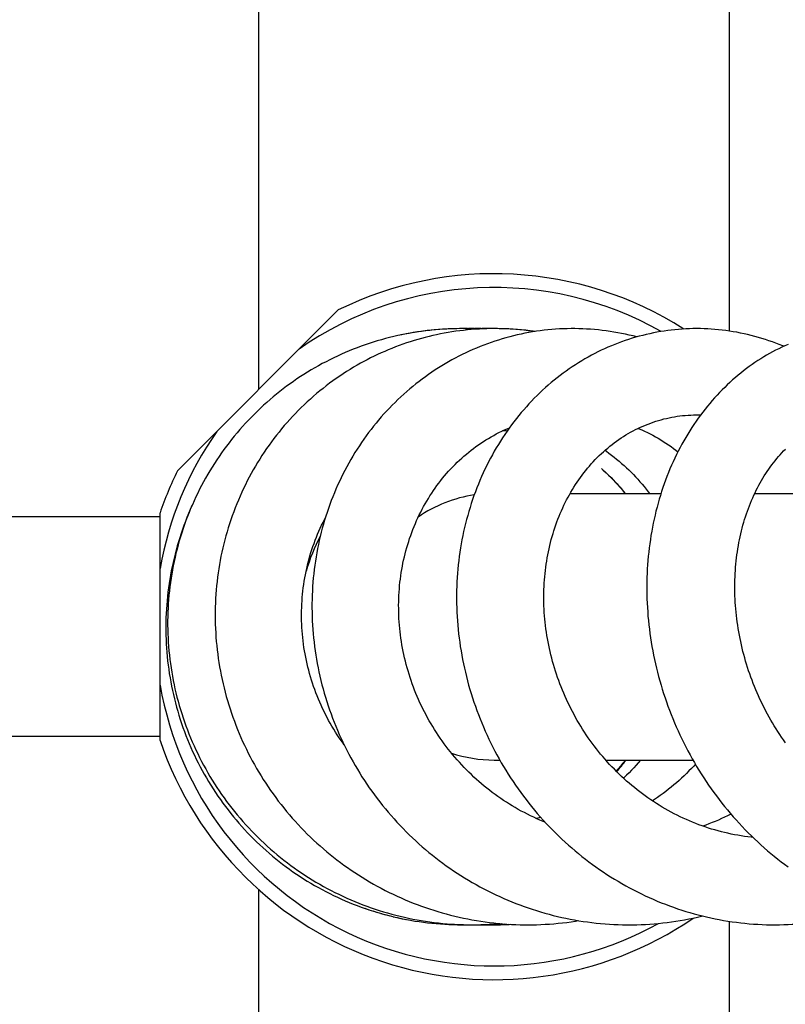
# Model space of a CAD drawing. Header units: millimetres. Extents: x 117 to 1320, y -43 to 1845.
# Tile 35 of 106: x 838 to 887, y 328 to 391. Entities that reach past the tile are written whole.
import ezdxf

# ---------------------------------------------------------------- set-up
doc = ezdxf.new("R2010")
doc.units = ezdxf.units.MM
doc.header["$LTSCALE"] = 65.395
doc.layers.get('0').update_dxf_attribs({"linetype": 'CONTINUOUS'})

msp = doc.modelspace()

# ---------------------------------------------------------------- linework, layer by layer
at = {"color": 7, "linetype": 'Continuous'}
for p, q in [((853.303, 367.251), (853.303, 406.046)), ((883.303, 370.971), (883.303, 404.755)), ((848.115, 362.063), (858.368, 372.316)), ((866.465, 371.127), (866.369, 371.127)), ((866.891, 371.127), (866.668, 371.126)), ((867.146, 371.115), (866.872, 371.123)), ((867.402, 371.104), (867.146, 371.115)), ((868.143, 371.128), (867.959, 371.127)), ((868.292, 371.127), (868.143, 371.128)), ((862.618, 370.779), (862.356, 370.726)), ((873.155, 360.628), (878.944, 360.628)), ((884.923, 360.628), (893.55, 360.628)), ((847.003, 359.128), (787.003, 359.128)), ((847.003, 344.878), (847.003, 359.378)), ((847.003, 345.128), (787.003, 345.128)), ((868.303, 343.628), (868.667, 343.628)), ((875.422, 343.628), (880.982, 343.628)), ((853.303, 298.21), (853.303, 335.358)), ((860.569, 334.008), (860.865, 333.916)), ((860.827, 333.928), (861.127, 333.84)), ((861.087, 333.852), (861.389, 333.768)), ((861.347, 333.779), (861.652, 333.7)), ((861.608, 333.711), (861.916, 333.635)), ((883.303, 299.472), (883.303, 333.351)), ((866.489, 333.131), (866.694, 333.129)), ((866.519, 333.13), (866.582, 333.132)), ((866.694, 333.129), (866.813, 333.13)), ((866.991, 333.13), (867.12, 333.129)), ((868.314, 333.181), (868.364, 333.185))]:
    msp.add_line(p, q, dxfattribs=at)
for points in [[(873.317, 371.128), (873.21, 371.127), (872.963, 371.124), (872.716, 371.116), (872.47, 371.105), (872.224, 371.09), (871.978, 371.071), (871.733, 371.048), (871.489, 371.022), (871.244, 370.991), (871, 370.957), (870.756, 370.919), (870.512, 370.877), (870.269, 370.831), (870.026, 370.781), (869.783, 370.728), (869.542, 370.671), (869.3, 370.609), (869.06, 370.544), (868.821, 370.476), (868.582, 370.403), (868.345, 370.327), (868.109, 370.247), (867.874, 370.164), (867.64, 370.077), (867.408, 369.986), (867.177, 369.892), (866.948, 369.794), (866.72, 369.693), (866.495, 369.588), (866.271, 369.48), (866.049, 369.369), (865.828, 369.254), (865.61, 369.136), (865.393, 369.015), (865.178, 368.89), (864.965, 368.761), (864.753, 368.629), (864.543, 368.494), (864.334, 368.354), (864.127, 368.212), (863.922, 368.066), (863.719, 367.917), (863.517, 367.764), (863.318, 367.608), (863.121, 367.448), (862.926, 367.286), (862.733, 367.12), (862.542, 366.951), (862.354, 366.779), (862.168, 366.604), (861.985, 366.427), (861.804, 366.246), (861.626, 366.063), (861.451, 365.876), (861.278, 365.688), (861.108, 365.496), (860.942, 365.303), (860.778, 365.107), (860.617, 364.908), (860.459, 364.707), (860.304, 364.503), (860.152, 364.297), (860.002, 364.088), (859.856, 363.877), (859.712, 363.663), (859.571, 363.446), (859.433, 363.226), (859.297, 363.004), (859.165, 362.78), (859.036, 362.553), (858.909, 362.323), (858.786, 362.091), (858.666, 361.858), (858.55, 361.621), (858.436, 361.383), (858.326, 361.143), (858.219, 360.901), (858.116, 360.658), (858.016, 360.412), (857.92, 360.166), (857.827, 359.917), (857.737, 359.667), (857.652, 359.416), (857.57, 359.164), (857.491, 358.91), (857.416, 358.656), (857.345, 358.401), (857.278, 358.144), (857.214, 357.886), (857.154, 357.627), (857.097, 357.367), (857.044, 357.105), (856.995, 356.842), (856.949, 356.577), (856.907, 356.311), (856.868, 356.043), (856.833, 355.775), (856.802, 355.505), (856.775, 355.235), (856.751, 354.964), (856.731, 354.692), (856.715, 354.419), (856.703, 354.146), (856.694, 353.873), (856.69, 353.599), (856.689, 353.325), (856.692, 353.051), (856.699, 352.777), (856.71, 352.503), (856.724, 352.23), (856.742, 351.957), (856.764, 351.684), (856.79, 351.411), (856.82, 351.139), (856.853, 350.867), (856.89, 350.596), (856.931, 350.325), (856.976, 350.054), (857.024, 349.783), (857.077, 349.513), (857.133, 349.242), (857.193, 348.972), (857.257, 348.702), (857.325, 348.433), (857.397, 348.164), (857.472, 347.895), (857.551, 347.627), (857.634, 347.361), (857.721, 347.095), (857.811, 346.83), (857.905, 346.566), (858.003, 346.303), (858.104, 346.042), (858.209, 345.782), (858.317, 345.524), (858.429, 345.267), (858.545, 345.012), (858.663, 344.759), (858.785, 344.507), (858.91, 344.258), (859.039, 344.011), (859.171, 343.765), (859.306, 343.522), (859.444, 343.28), (859.586, 343.04), (859.731, 342.802), (859.879, 342.566), (860.031, 342.331), (860.187, 342.098), (860.346, 341.867), (860.508, 341.637), (860.674, 341.41), (860.842, 341.184), (861.015, 340.961), (861.19, 340.74), (861.368, 340.521), (861.549, 340.304), (861.733, 340.09), (861.921, 339.879), (862.111, 339.67), (862.303, 339.464), (862.499, 339.261), (862.697, 339.06), (862.897, 338.863), (863.1, 338.668), (863.305, 338.477), (863.513, 338.288), (863.722, 338.103), (863.934, 337.921), (864.149, 337.742), (864.365, 337.566), (864.584, 337.394), (864.805, 337.224), (865.029, 337.057), (865.255, 336.893), (865.485, 336.732), (865.716, 336.573), (865.95, 336.418), (866.187, 336.266), (866.425, 336.117), (866.666, 335.971), (866.909, 335.828), (867.154, 335.689), (867.4, 335.553), (867.649, 335.421), (867.899, 335.292), (868.151, 335.167), (868.404, 335.045), (868.659, 334.927), (868.915, 334.812), (869.172, 334.701), (869.431, 334.594), (869.691, 334.491), (869.951, 334.391), (870.213, 334.296), (870.475, 334.204), (870.739, 334.115), (871.003, 334.031), (871.269, 333.95)], [(868.292, 371.128), (868.09, 371.126), (867.841, 371.122), (867.592, 371.113), (867.343, 371.102), (867.095, 371.086), (866.847, 371.068), (866.6, 371.045), (866.353, 371.019), (866.107, 370.99), (865.861, 370.957), (865.616, 370.921), (865.371, 370.881), (865.127, 370.838), (864.883, 370.791), (864.64, 370.741), (864.398, 370.688), (864.157, 370.63), (863.916, 370.57), (863.675, 370.506), (863.436, 370.438), (863.197, 370.367), (862.959, 370.293), (862.723, 370.215), (862.487, 370.134), (862.252, 370.05), (862.019, 369.962), (861.787, 369.871), (861.556, 369.777), (861.327, 369.68), (861.1, 369.579), (860.874, 369.475), (860.65, 369.369), (860.427, 369.259), (860.207, 369.146), (860.003, 369.038)], [(867.277, 371.098), (867.018, 371.11), (866.746, 371.12), (866.473, 371.125), (866.2, 371.127), (865.928, 371.125), (865.655, 371.118), (865.383, 371.108), (865.11, 371.094), (864.839, 371.076), (864.568, 371.054), (864.297, 371.029), (864.027, 370.999), (863.758, 370.966), (863.49, 370.928), (863.224, 370.887), (862.958, 370.842), (862.692, 370.794), (862.428, 370.741)], [(867.278, 371.098), (867.173, 371.104), (866.905, 371.115), (866.636, 371.123), (866.366, 371.127), (866.097, 371.127), (865.827, 371.123), (865.557, 371.115), (865.288, 371.104), (865.018, 371.088), (864.749, 371.069), (864.481, 371.046), (864.212, 371.019), (863.945, 370.989), (863.678, 370.954), (863.411, 370.916), (863.146, 370.874), (862.882, 370.828), (862.618, 370.779)], [(881.209, 371.128), (880.983, 371.126), (880.751, 371.12), (880.521, 371.111), (880.29, 371.098), (880.06, 371.08), (879.831, 371.06), (879.602, 371.035), (879.373, 371.006), (879.144, 370.974), (878.916, 370.938), (878.687, 370.898), (878.459, 370.854), (878.232, 370.806), (878.005, 370.754), (877.778, 370.699), (877.553, 370.64), (877.327, 370.577), (877.103, 370.51), (876.88, 370.44), (876.657, 370.366), (876.436, 370.288), (876.216, 370.206), (875.997, 370.121), (875.78, 370.033), (875.564, 369.941), (875.35, 369.845), (875.137, 369.746), (874.925, 369.643), (874.715, 369.537), (874.507, 369.428), (874.3, 369.314), (874.094, 369.198), (873.89, 369.078), (873.688, 368.954), (873.487, 368.827), (873.288, 368.696), (873.091, 368.562), (872.896, 368.424), (872.702, 368.283), (872.509, 368.139), (872.319, 367.991), (872.13, 367.84), (871.944, 367.685), (871.759, 367.527), (871.576, 367.365), (871.396, 367.201), (871.217, 367.033), (871.041, 366.862), (870.867, 366.688), (870.695, 366.511), (870.526, 366.331), (870.36, 366.148), (870.196, 365.962), (870.034, 365.773), (869.876, 365.582), (869.72, 365.389), (869.567, 365.193), (869.417, 364.994), (869.27, 364.793), (869.125, 364.589), (868.983, 364.382), (868.844, 364.173), (868.708, 363.962), (868.575, 363.747), (868.444, 363.53), (868.316, 363.309), (868.191, 363.087), (868.069, 362.861), (867.949, 362.633), (867.833, 362.403), (867.72, 362.17), (867.61, 361.935), (867.503, 361.698), (867.399, 361.458), (867.298, 361.217), (867.201, 360.974), (867.108, 360.729), (867.017, 360.482), (866.93, 360.234), (866.847, 359.984), (866.767, 359.733), (866.69, 359.481), (866.617, 359.227), (866.548, 358.972), (866.482, 358.715), (866.419, 358.457), (866.36, 358.198), (866.305, 357.937), (866.253, 357.675), (866.205, 357.412), (866.16, 357.147), (866.119, 356.881), (866.082, 356.614), (866.048, 356.346), (866.018, 356.077), (865.992, 355.806), (865.969, 355.535), (865.95, 355.262), (865.934, 354.989), (865.922, 354.715), (865.914, 354.441), (865.91, 354.166), (865.909, 353.89), (865.913, 353.614), (865.919, 353.338), (865.93, 353.062), (865.945, 352.786), (865.963, 352.509), (865.984, 352.233), (866.01, 351.958), (866.039, 351.683), (866.072, 351.408), (866.109, 351.133), (866.149, 350.859), (866.193, 350.586), (866.241, 350.312), (866.292, 350.039), (866.348, 349.766), (866.407, 349.494), (866.469, 349.221), (866.536, 348.949), (866.606, 348.677), (866.68, 348.405), (866.758, 348.134), (866.84, 347.864), (866.925, 347.594), (867.014, 347.325), (867.106, 347.057), (867.202, 346.791), (867.302, 346.525), (867.405, 346.26), (867.512, 345.997), (867.622, 345.736), (867.735, 345.476), (867.852, 345.217), (867.972, 344.961), (868.096, 344.706), (868.223, 344.453), (868.353, 344.202), (868.486, 343.953), (868.622, 343.706), (868.762, 343.461), (868.905, 343.217), (869.051, 342.976), (869.2, 342.736), (869.353, 342.499), (869.509, 342.263), (869.669, 342.028), (869.831, 341.796), (869.997, 341.565), (870.167, 341.337), (870.339, 341.11), (870.514, 340.886), (870.693, 340.664), (870.874, 340.445), (871.058, 340.228), (871.246, 340.013), (871.435, 339.801), (871.628, 339.592), (871.823, 339.385), (872.021, 339.182), (872.221, 338.981), (872.424, 338.784), (872.628, 338.589), (872.836, 338.398), (873.045, 338.209), (873.256, 338.024), (873.47, 337.842), (873.685, 337.664), (873.903, 337.488), (874.123, 337.316), (874.346, 337.147), (874.571, 336.98), (874.798, 336.816), (875.028, 336.656), (875.26, 336.498), (875.494, 336.343), (875.731, 336.192), (875.97, 336.044), (876.21, 335.899), (876.453, 335.758), (876.697, 335.62), (876.944, 335.485), (877.191, 335.354), (877.441, 335.226), (877.692, 335.102), (877.944, 334.982), (878.197, 334.865), (878.452, 334.753), (878.708, 334.643), (878.965, 334.538), (879.222, 334.436), (879.481, 334.339), (879.741, 334.245), (880.001, 334.154), (880.263, 334.068), (880.525, 333.985), (880.788, 333.907), (881.052, 333.831)], [(866.872, 371.123), (866.598, 371.127), (866.465, 371.127)], [(867.605, 371.114), (867.572, 371.115), (867.297, 371.123), (867.023, 371.127), (866.891, 371.127)], [(867.821, 371.121), (867.723, 371.124), (867.45, 371.128), (867.178, 371.128), (867.077, 371.126)], [(867.774, 371.119), (867.567, 371.124), (867.292, 371.125), (867.188, 371.125)], [(868.048, 371.126), (867.99, 371.127), (867.718, 371.128), (867.53, 371.127)], [(868.524, 371.127), (868.254, 371.128), (868.217, 371.128)], [(869.418, 371.092), (869.156, 371.107), (868.895, 371.118), (868.633, 371.125), (868.372, 371.128)], [(869.418, 371.095), (869.334, 371.1), (869.064, 371.113), (868.794, 371.122), (868.524, 371.127)], [(869.517, 371.089), (869.244, 371.105), (868.971, 371.116), (868.698, 371.124), (868.648, 371.124)], [(869.425, 371.094), (869.151, 371.108), (868.877, 371.118)], [(870.872, 370.937), (870.727, 370.958), (870.466, 370.993), (870.204, 371.023), (869.942, 371.05), (869.68, 371.073), (869.418, 371.092)], [(870.925, 370.945), (870.789, 370.964), (870.518, 370.998), (870.245, 371.028), (869.973, 371.054), (869.699, 371.076), (869.425, 371.094)], [(870.927, 370.946), (870.87, 370.954), (870.6, 370.989), (870.33, 371.02), (870.059, 371.047), (869.788, 371.07), (869.517, 371.089)], [(877.405, 370.599), (877.167, 370.659), (876.924, 370.717), (876.679, 370.771), (876.434, 370.822), (876.188, 370.868), (875.942, 370.911), (875.694, 370.95), (875.447, 370.985), (875.199, 371.017), (874.95, 371.044), (874.702, 371.068), (874.453, 371.087), (874.204, 371.103), (873.955, 371.115), (873.707, 371.123), (873.458, 371.127), (873.317, 371.128)], [(886.766, 369.997), (886.705, 370.023), (886.486, 370.112), (886.266, 370.197), (886.045, 370.279), (885.824, 370.357), (885.601, 370.431), (885.377, 370.501), (885.152, 370.568), (884.925, 370.631), (884.698, 370.691), (884.469, 370.747), (884.24, 370.799), (884.01, 370.847), (883.779, 370.892), (883.548, 370.932), (883.316, 370.969), (883.084, 371.002), (882.852, 371.032), (882.619, 371.057), (882.386, 371.078), (882.153, 371.096), (881.92, 371.11), (881.688, 371.12), (881.455, 371.126), (881.209, 371.128)], [(862.428, 370.741), (862.164, 370.685), (861.901, 370.624), (861.639, 370.56), (861.378, 370.492), (861.117, 370.421), (860.857, 370.345), (860.598, 370.265), (860.34, 370.182), (860.083, 370.095), (859.827, 370.004), (859.572, 369.91), (859.318, 369.811), (859.066, 369.709), (858.816, 369.604), (858.566, 369.494), (858.319, 369.382), (858.073, 369.265), (857.829, 369.146), (857.587, 369.022), (857.348, 368.896), (857.11, 368.766), (856.874, 368.633), (856.641, 368.496), (856.41, 368.357), (856.181, 368.214), (855.955, 368.068), (855.73, 367.919), (855.509, 367.767), (855.289, 367.611), (855.071, 367.453), (854.856, 367.29), (854.642, 367.125), (854.431, 366.956), (854.222, 366.784), (854.015, 366.609), (853.811, 366.43), (853.609, 366.249), (853.409, 366.064), (853.212, 365.877), (853.018, 365.686), (852.826, 365.493), (852.638, 365.297), (852.452, 365.099), (852.269, 364.898), (852.089, 364.694), (851.913, 364.488), (851.739, 364.28), (851.569, 364.069), (851.402, 363.856), (851.238, 363.641), (851.077, 363.423), (850.92, 363.204), (850.766, 362.982), (850.615, 362.758), (850.467, 362.532), (850.323, 362.304), (850.182, 362.074), (850.044, 361.841), (849.91, 361.607), (849.779, 361.37), (849.651, 361.131), (849.526, 360.89), (849.405, 360.646), (849.287, 360.401), (849.173, 360.154), (849.062, 359.905), (848.955, 359.654), (848.851, 359.402), (848.751, 359.148), (848.655, 358.893), (848.562, 358.637), (848.473, 358.379), (848.388, 358.12), (848.306, 357.86), (848.229, 357.599), (848.155, 357.337), (848.085, 357.075), (848.019, 356.812), (847.957, 356.548), (847.898, 356.283), (847.844, 356.017), (847.793, 355.751), (847.746, 355.484), (847.704, 355.217), (847.665, 354.948), (847.629, 354.679), (847.598, 354.409), (847.571, 354.139), (847.547, 353.868), (847.528, 353.596), (847.512, 353.324), (847.5, 353.051), (847.492, 352.778), (847.488, 352.504), (847.488, 352.231), (847.492, 351.957), (847.499, 351.683), (847.511, 351.409), (847.527, 351.135), (847.546, 350.862), (847.57, 350.589), (847.597, 350.317), (847.628, 350.046), (847.663, 349.775), (847.702, 349.505), (847.745, 349.236), (847.792, 348.967), (847.842, 348.7), (847.896, 348.434), (847.954, 348.168), (848.016, 347.903), (848.082, 347.639), (848.152, 347.376), (848.225, 347.113), (848.303, 346.851), (848.384, 346.589), (848.469, 346.329), (848.558, 346.069), (848.651, 345.811), (848.747, 345.553), (848.847, 345.297), (848.951, 345.042), (849.059, 344.789), (849.17, 344.537), (849.285, 344.286), (849.403, 344.038), (849.525, 343.791), (849.651, 343.546), (849.78, 343.303), (849.912, 343.062), (850.047, 342.823), (850.186, 342.586), (850.328, 342.351), (850.473, 342.119), (850.622, 341.889), (850.773, 341.661), (850.928, 341.435), (851.086, 341.212), (851.248, 340.991), (851.412, 340.772), (851.58, 340.555), (851.751, 340.341), (851.926, 340.128), (852.104, 339.918), (852.285, 339.709), (852.469, 339.504), (852.656, 339.3), (852.847, 339.099), (853.04, 338.901), (853.236, 338.706), (853.435, 338.513), (853.637, 338.323), (853.841, 338.136), (854.048, 337.952), (854.257, 337.771), (854.469, 337.593), (854.684, 337.418), (854.9, 337.247), (855.119, 337.079), (855.339, 336.914), (855.562, 336.752), (855.787, 336.594), (856.014, 336.439), (856.243, 336.288), (856.474, 336.139), (856.707, 335.995), (856.943, 335.853), (857.181, 335.714), (857.421, 335.579), (857.663, 335.447), (857.908, 335.318), (858.155, 335.192), (858.403, 335.07), (858.654, 334.951), (858.906, 334.836)], [(887.043, 370.121), (886.844, 370.033), (886.646, 369.941), (886.45, 369.846), (886.255, 369.748), (886.061, 369.646), (885.869, 369.541), (885.679, 369.432), (885.491, 369.32), (885.304, 369.205), (885.118, 369.086), (884.934, 368.964), (884.751, 368.838), (884.57, 368.709), (884.389, 368.576), (884.211, 368.439), (884.034, 368.299), (883.858, 368.156), (883.684, 368.009), (883.512, 367.858), (883.341, 367.704), (883.173, 367.547), (883.006, 367.386), (882.841, 367.222), (882.679, 367.055), (882.519, 366.885), (882.361, 366.712), (882.205, 366.537), (882.052, 366.358), (881.901, 366.176), (881.753, 365.992), (881.607, 365.804), (881.463, 365.614), (881.322, 365.42), (881.183, 365.224), (881.047, 365.024), (880.913, 364.822), (880.781, 364.617), (880.652, 364.409), (880.526, 364.197), (880.403, 363.984), (880.282, 363.767), (880.164, 363.548), (880.049, 363.326), (879.936, 363.102), (879.827, 362.876), (879.72, 362.647), (879.617, 362.416), (879.517, 362.184), (879.42, 361.949), (879.326, 361.712), (879.235, 361.474), (879.148, 361.234), (879.063, 360.992), (878.982, 360.748), (878.905, 360.502), (878.83, 360.255), (878.758, 360.005), (878.69, 359.754), (878.625, 359.501), (878.564, 359.246), (878.505, 358.989), (878.45, 358.731), (878.398, 358.471), (878.35, 358.21), (878.305, 357.947), (878.264, 357.684), (878.226, 357.419), (878.191, 357.153), (878.16, 356.886), (878.132, 356.618), (878.108, 356.349), (878.087, 356.08), (878.07, 355.81), (878.057, 355.539), (878.047, 355.268), (878.04, 354.996), (878.037, 354.724), (878.038, 354.451), (878.042, 354.177), (878.049, 353.903), (878.06, 353.628), (878.075, 353.353), (878.094, 353.077), (878.115, 352.801), (878.141, 352.525), (878.17, 352.248), (878.202, 351.972), (878.239, 351.695), (878.278, 351.418), (878.321, 351.142), (878.368, 350.866), (878.418, 350.591), (878.472, 350.316), (878.529, 350.042), (878.59, 349.768), (878.654, 349.495), (878.722, 349.222), (878.793, 348.95), (878.868, 348.679), (878.946, 348.409), (879.027, 348.139), (879.112, 347.87), (879.201, 347.601), (879.293, 347.334), (879.389, 347.067), (879.487, 346.801), (879.59, 346.537), (879.696, 346.273), (879.805, 346.01), (879.917, 345.748), (880.033, 345.488), (880.152, 345.23), (880.275, 344.973), (880.4, 344.717), (880.529, 344.464), (880.66, 344.212), (880.795, 343.962), (880.933, 343.714), (881.073, 343.469), (881.217, 343.225), (881.364, 342.983), (881.513, 342.744), (881.666, 342.506), (881.822, 342.269), (881.981, 342.035), (882.144, 341.802), (882.309, 341.571), (882.478, 341.342), (882.649, 341.116), (882.823, 340.891), (883, 340.67), (883.18, 340.45), (883.362, 340.233), (883.547, 340.019), (883.734, 339.808), (883.924, 339.599), (884.117, 339.393), (884.311, 339.19), (884.508, 338.99), (884.708, 338.792), (884.909, 338.598), (885.113, 338.407), (885.319, 338.219), (885.527, 338.034), (885.738, 337.851), (885.95, 337.672), (886.165, 337.495), (886.383, 337.322), (886.602, 337.151), (886.824, 336.984), (887.048, 336.82)], [(860.003, 369.038), (859.791, 368.922), (859.565, 368.794), (859.34, 368.663), (859.116, 368.527), (858.895, 368.388), (858.674, 368.246), (858.456, 368.1), (858.24, 367.951), (858.025, 367.798), (857.813, 367.642), (857.603, 367.483), (857.395, 367.321), (857.189, 367.155), (856.986, 366.986), (856.785, 366.814), (856.586, 366.64), (856.39, 366.462), (856.197, 366.281), (856.007, 366.098), (855.819, 365.912), (855.634, 365.723), (855.452, 365.532), (855.274, 365.338), (855.098, 365.142), (854.925, 364.943), (854.755, 364.742), (854.588, 364.538), (854.424, 364.331), (854.263, 364.123), (854.105, 363.911), (853.95, 363.697), (853.797, 363.48), (853.648, 363.261), (853.502, 363.039), (853.358, 362.815), (853.218, 362.588), (853.081, 362.359), (852.947, 362.128), (852.816, 361.894), (852.689, 361.658), (852.565, 361.42), (852.444, 361.181), (852.327, 360.939), (852.213, 360.696), (852.102, 360.451), (851.996, 360.204), (851.893, 359.956), (851.793, 359.706), (851.697, 359.456), (851.605, 359.204), (851.517, 358.951), (851.432, 358.696), (851.351, 358.441), (851.274, 358.185), (851.201, 357.928), (851.131, 357.669), (851.065, 357.409), (851.003, 357.148), (850.944, 356.885), (850.889, 356.621), (850.837, 356.356), (850.79, 356.089), (850.746, 355.821), (850.706, 355.552), (850.669, 355.282), (850.637, 355.012), (850.608, 354.741), (850.584, 354.469), (850.563, 354.196), (850.546, 353.923), (850.533, 353.65), (850.523, 353.376), (850.518, 353.103), (850.516, 352.829), (850.519, 352.556), (850.525, 352.282), (850.536, 352.009), (850.55, 351.737), (850.568, 351.465), (850.589, 351.193), (850.615, 350.921), (850.645, 350.65), (850.678, 350.38), (850.716, 350.109), (850.757, 349.839), (850.802, 349.569), (850.851, 349.299), (850.904, 349.03), (850.961, 348.76), (851.022, 348.491), (851.086, 348.223), (851.155, 347.955), (851.227, 347.688), (851.303, 347.421), (851.384, 347.155), (851.467, 346.891), (851.555, 346.627), (851.646, 346.365), (851.741, 346.104), (851.84, 345.844), (851.942, 345.586), (852.048, 345.329), (852.157, 345.074), (852.27, 344.821), (852.386, 344.57), (852.506, 344.32), (852.629, 344.072), (852.756, 343.827), (852.886, 343.583), (853.019, 343.341), (853.156, 343.101), (853.296, 342.863), (853.44, 342.626), (853.587, 342.391), (853.738, 342.158), (853.892, 341.926), (854.05, 341.696), (854.211, 341.468), (854.376, 341.242), (854.544, 341.018), (854.715, 340.797), (854.889, 340.577), (855.067, 340.36), (855.247, 340.146), (855.431, 339.934), (855.617, 339.724), (855.807, 339.518), (855.999, 339.314), (856.194, 339.113), (856.391, 338.914), (856.591, 338.719), (856.793, 338.527), (856.998, 338.338), (857.206, 338.152), (857.415, 337.969), (857.627, 337.789), (857.842, 337.612), (858.059, 337.438), (858.278, 337.267), (858.5, 337.099), (858.725, 336.934), (858.952, 336.772), (859.182, 336.613), (859.415, 336.457), (859.649, 336.304), (859.887, 336.154), (860.126, 336.007), (860.368, 335.864), (860.611, 335.724), (860.857, 335.587), (861.104, 335.453), (861.354, 335.324), (861.605, 335.197), (861.858, 335.074), (862.112, 334.955), (862.368, 334.84), (862.625, 334.728), (862.883, 334.62), (863.142, 334.516), (863.403, 334.415), (863.664, 334.318), (863.927, 334.225), (864.19, 334.136), (864.455, 334.051), (864.721, 333.969), (864.988, 333.891), (865.256, 333.817), (865.526, 333.746), (865.797, 333.679), (866.069, 333.616), (866.343, 333.557), (866.618, 333.501), (866.893, 333.449), (867.17, 333.401), (867.447, 333.357), (867.725, 333.317), (868.004, 333.28), (868.283, 333.248), (868.563, 333.219), (868.843, 333.194), (869.123, 333.174), (869.404, 333.157), (869.684, 333.144), (869.964, 333.135), (870.244, 333.13), (870.459, 333.129)], [(884.802, 338.701), (884.698, 338.712), (884.484, 338.737), (884.27, 338.766), (884.057, 338.798), (883.844, 338.833), (883.632, 338.872), (883.421, 338.914), (883.211, 338.959), (883.001, 339.007), (882.792, 339.058), (882.585, 339.113), (882.378, 339.171), (882.172, 339.232), (881.968, 339.296), (881.764, 339.363), (881.561, 339.434), (881.36, 339.507), (881.159, 339.584), (880.959, 339.664), (880.76, 339.747), (880.563, 339.833), (880.365, 339.922), (880.169, 340.014), (879.975, 340.11), (879.781, 340.208), (879.589, 340.31), (879.398, 340.414), (879.208, 340.521), (879.02, 340.631), (878.834, 340.744), (878.65, 340.859), (878.467, 340.977), (878.287, 341.098), (878.108, 341.221), (877.931, 341.346), (877.757, 341.474), (877.584, 341.605), (877.414, 341.737), (877.245, 341.872), (877.079, 342.009), (876.915, 342.149), (876.753, 342.291), (876.593, 342.435), (876.434, 342.583), (876.277, 342.732), (876.122, 342.885), (875.969, 343.039), (875.817, 343.196), (875.668, 343.355), (875.521, 343.517), (875.377, 343.68), (875.234, 343.845), (875.094, 344.013), (874.956, 344.182), (874.821, 344.353), (874.688, 344.526), (874.557, 344.701), (874.429, 344.877), (874.304, 345.055), (874.181, 345.234), (874.061, 345.414), (873.944, 345.596), (873.829, 345.779), (873.717, 345.964), (873.608, 346.15), (873.501, 346.338), (873.397, 346.527), (873.295, 346.717), (873.196, 346.908), (873.1, 347.101), (873.006, 347.296), (872.914, 347.492), (872.825, 347.689), (872.739, 347.887), (872.656, 348.087), (872.575, 348.287), (872.497, 348.489), (872.421, 348.692), (872.349, 348.895), (872.279, 349.099), (872.212, 349.304), (872.148, 349.509), (872.087, 349.715), (872.029, 349.921), (871.974, 350.127), (871.922, 350.333), (871.872, 350.54), (871.826, 350.746), (871.782, 350.953), (871.742, 351.16), (871.704, 351.367), (871.669, 351.574), (871.637, 351.782), (871.608, 351.991), (871.581, 352.199), (871.558, 352.408), (871.537, 352.617), (871.519, 352.827), (871.504, 353.036), (871.492, 353.245), (871.483, 353.454), (871.477, 353.663), (871.474, 353.871), (871.473, 354.079), (871.476, 354.286), (871.481, 354.493), (871.489, 354.699), (871.5, 354.904), (871.514, 355.108), (871.531, 355.312), (871.55, 355.514), (871.572, 355.716), (871.598, 355.916), (871.625, 356.116), (871.656, 356.315), (871.69, 356.512), (871.726, 356.709), (871.765, 356.905), (871.807, 357.1), (871.852, 357.294), (871.899, 357.487), (871.949, 357.679), (872.002, 357.869), (872.058, 358.059), (872.116, 358.247), (872.177, 358.434), (872.241, 358.619), (872.307, 358.803), (872.376, 358.985), (872.447, 359.166), (872.521, 359.345), (872.598, 359.522), (872.676, 359.697), (872.758, 359.87), (872.841, 360.042), (872.927, 360.211), (873.016, 360.378), (873.106, 360.543), (873.199, 360.706), (873.295, 360.867), (873.392, 361.026), (873.493, 361.184), (873.595, 361.339), (873.7, 361.492), (873.808, 361.644), (873.918, 361.793), (874.03, 361.94), (874.145, 362.085), (874.262, 362.228), (874.381, 362.368), (874.502, 362.506), (874.626, 362.642), (874.751, 362.776), (874.879, 362.906), (875.009, 363.034), (875.14, 363.16), (875.274, 363.282), (875.409, 363.402), (875.546, 363.519), (875.685, 363.633), (875.825, 363.744), (875.967, 363.852), (876.11, 363.957), (876.255, 364.059), (876.402, 364.158), (876.55, 364.254), (876.7, 364.348), (876.852, 364.438), (877.005, 364.525), (877.161, 364.609), (877.318, 364.691), (877.476, 364.769), (877.636, 364.844), (877.798, 364.916), (877.96, 364.984), (878.124, 365.049), (878.289, 365.111), (878.455, 365.169), (878.622, 365.224), (878.789, 365.276), (878.957, 365.324), (879.126, 365.368), (879.296, 365.409), (879.466, 365.447), (879.636, 365.481), (879.807, 365.511), (879.978, 365.538), (880.15, 365.561), (880.322, 365.581), (880.494, 365.598), (880.666, 365.61), (880.839, 365.62), (881.012, 365.626), (881.184, 365.628)], [(881.184, 365.628), (881.251, 365.628), (881.425, 365.625), (881.471, 365.624)], [(871.56, 339.666), (871.431, 339.718), (871.228, 339.803), (871.027, 339.892), (870.826, 339.983), (870.627, 340.078), (870.43, 340.176), (870.233, 340.276), (870.038, 340.38), (869.845, 340.486), (869.653, 340.596), (869.463, 340.708), (869.275, 340.823), (869.089, 340.94), (868.904, 341.06), (868.722, 341.183), (868.542, 341.308), (868.364, 341.436), (868.188, 341.566), (868.014, 341.699), (867.842, 341.834), (867.672, 341.972), (867.505, 342.112), (867.339, 342.255), (867.175, 342.4), (867.014, 342.548), (866.854, 342.698), (866.697, 342.85), (866.541, 343.005), (866.388, 343.163), (866.237, 343.322), (866.089, 343.484), (865.943, 343.648), (865.799, 343.814), (865.657, 343.982), (865.519, 344.152), (865.382, 344.324), (865.249, 344.498), (865.118, 344.673), (864.989, 344.85), (864.864, 345.029), (864.741, 345.209), (864.621, 345.391), (864.504, 345.573), (864.39, 345.758), (864.279, 345.943), (864.171, 346.13), (864.065, 346.319), (863.962, 346.509), (863.862, 346.7), (863.764, 346.894), (863.669, 347.088), (863.577, 347.285), (863.488, 347.482), (863.401, 347.681), (863.318, 347.881), (863.237, 348.083), (863.159, 348.285), (863.085, 348.489), (863.013, 348.693), (862.944, 348.898), (862.878, 349.104), (862.816, 349.31), (862.756, 349.517), (862.7, 349.724), (862.646, 349.932), (862.596, 350.14), (862.549, 350.348), (862.505, 350.556), (862.465, 350.764), (862.427, 350.973), (862.393, 351.182), (862.361, 351.391), (862.333, 351.601), (862.308, 351.81), (862.286, 352.021), (862.266, 352.231), (862.251, 352.442), (862.238, 352.653), (862.228, 352.864), (862.221, 353.075), (862.218, 353.286), (862.217, 353.496), (862.22, 353.707), (862.226, 353.917), (862.235, 354.127), (862.247, 354.336), (862.262, 354.545), (862.281, 354.752), (862.302, 354.959), (862.326, 355.165), (862.354, 355.37), (862.384, 355.574), (862.417, 355.777), (862.454, 355.979), (862.493, 356.18), (862.536, 356.38), (862.581, 356.58), (862.63, 356.778), (862.681, 356.975), (862.736, 357.172), (862.794, 357.368), (862.855, 357.563), (862.918, 357.756), (862.985, 357.949), (863.055, 358.14), (863.127, 358.33), (863.203, 358.518), (863.281, 358.705), (863.362, 358.891), (863.446, 359.075), (863.533, 359.257), (863.623, 359.437), (863.715, 359.616), (863.81, 359.792), (863.907, 359.967), (864.007, 360.139), (864.11, 360.309), (864.214, 360.477), (864.322, 360.643), (864.432, 360.806), (864.544, 360.968), (864.659, 361.127), (864.777, 361.285), (864.897, 361.44), (865.02, 361.594), (865.146, 361.745), (865.274, 361.895), (865.405, 362.042), (865.538, 362.186), (865.673, 362.329), (865.811, 362.469), (865.951, 362.606), (866.093, 362.741), (866.237, 362.873), (866.383, 363.002), (866.532, 363.129), (866.682, 363.253), (866.834, 363.373), (866.988, 363.491), (867.143, 363.606), (867.3, 363.718), (867.459, 363.827), (867.619, 363.933), (867.781, 364.035), (867.944, 364.135), (868.109, 364.232), (868.276, 364.325), (868.444, 364.416), (868.614, 364.504), (868.786, 364.588), (868.959, 364.669), (869.133, 364.748), (869.284, 364.812)], [(877.489, 364.775), (877.55, 364.75), (877.726, 364.672), (877.9, 364.591), (878.074, 364.507), (878.247, 364.42), (878.418, 364.33), (878.589, 364.236), (878.758, 364.14), (878.926, 364.04), (879.092, 363.937), (879.257, 363.831), (879.42, 363.723), (879.582, 363.611), (879.741, 363.497), (879.899, 363.38), (880.026, 363.282)], [(886.88, 344.736), (886.755, 344.911), (886.632, 345.088), (886.511, 345.267), (886.393, 345.447), (886.278, 345.628), (886.164, 345.811), (886.053, 345.995), (885.945, 346.181), (885.839, 346.368), (885.735, 346.556), (885.633, 346.746), (885.534, 346.938), (885.437, 347.13), (885.342, 347.325), (885.25, 347.52), (885.16, 347.717), (885.072, 347.915), (884.987, 348.114), (884.905, 348.314), (884.825, 348.515), (884.748, 348.716), (884.673, 348.918), (884.601, 349.121), (884.532, 349.324), (884.465, 349.528), (884.401, 349.732), (884.34, 349.937), (884.281, 350.142), (884.225, 350.347), (884.171, 350.554), (884.12, 350.761), (884.071, 350.968), (884.026, 351.176), (883.982, 351.385), (883.942, 351.593), (883.904, 351.802), (883.868, 352.011), (883.836, 352.22), (883.806, 352.429), (883.778, 352.638), (883.754, 352.847), (883.732, 353.055), (883.712, 353.263), (883.696, 353.47), (883.682, 353.677), (883.671, 353.883), (883.662, 354.089), (883.656, 354.295), (883.653, 354.5), (883.652, 354.704), (883.654, 354.908), (883.658, 355.112), (883.665, 355.315), (883.675, 355.517), (883.687, 355.718), (883.702, 355.919), (883.72, 356.119), (883.74, 356.317), (883.762, 356.515), (883.788, 356.712), (883.815, 356.908), (883.845, 357.102), (883.878, 357.294), (883.913, 357.486), (883.95, 357.675), (883.99, 357.863), (884.032, 358.05), (884.076, 358.235), (884.123, 358.419), (884.172, 358.602), (884.224, 358.783), (884.277, 358.963), (884.334, 359.141), (884.393, 359.318), (884.454, 359.493), (884.517, 359.667), (884.582, 359.839), (884.65, 360.009), (884.72, 360.177), (884.792, 360.343), (884.866, 360.507), (884.942, 360.67), (885.02, 360.829), (885.1, 360.987), (885.182, 361.142), (885.266, 361.296), (885.352, 361.446), (885.44, 361.595), (885.53, 361.742), (885.621, 361.887), (885.715, 362.029), (885.811, 362.17), (885.909, 362.308), (886.009, 362.445), (886.111, 362.579), (886.215, 362.711), (886.321, 362.84), (886.429, 362.967), (886.538, 363.092), (886.649, 363.213), (886.762, 363.333), (886.876, 363.449)], [(875.374, 363.371), (875.462, 363.309), (875.628, 363.188), (875.793, 363.064), (875.955, 362.937), (876.116, 362.807), (876.275, 362.675), (876.431, 362.54), (876.586, 362.403), (876.738, 362.263), (876.888, 362.12), (877.036, 361.976), (877.181, 361.828), (877.324, 361.679), (877.465, 361.527), (877.603, 361.373), (877.738, 361.217), (877.872, 361.059), (878.002, 360.898), (878.13, 360.735), (878.212, 360.628)], [(875.143, 362.216), (875.3, 362.073), (875.455, 361.929), (875.607, 361.782), (875.757, 361.633), (875.904, 361.481), (876.049, 361.327), (876.192, 361.172), (876.331, 361.014), (876.468, 360.855), (876.603, 360.693), (876.655, 360.628)], [(875.18, 362.182), (875.242, 362.127), (875.398, 361.983), (875.551, 361.836), (875.703, 361.687), (875.852, 361.535), (875.999, 361.381), (876.143, 361.225), (876.285, 361.067), (876.424, 360.907), (876.56, 360.744), (876.655, 360.628)], [(849.04, 359.853), (849.039, 359.851), (848.928, 359.599), (848.821, 359.346), (848.717, 359.091), (848.617, 358.836), (848.522, 358.579), (848.43, 358.321), (848.341, 358.063), (848.257, 357.803), (848.177, 357.543), (848.1, 357.282), (848.027, 357.02), (847.958, 356.757), (847.893, 356.492), (847.832, 356.227), (847.774, 355.96), (847.72, 355.691), (847.67, 355.422), (847.623, 355.152), (847.581, 354.88), (847.542, 354.608), (847.507, 354.335), (847.476, 354.062), (847.449, 353.788), (847.426, 353.513), (847.407, 353.239), (847.392, 352.964), (847.381, 352.689), (847.374, 352.414), (847.371, 352.139), (847.371, 351.865), (847.376, 351.591), (847.384, 351.317), (847.397, 351.044), (847.413, 350.771), (847.434, 350.499), (847.458, 350.227), (847.486, 349.956), (847.518, 349.685), (847.554, 349.415), (847.594, 349.145), (847.638, 348.876), (847.686, 348.607), (847.737, 348.339), (847.793, 348.071), (847.852, 347.804), (847.916, 347.538), (847.983, 347.272), (848.054, 347.008), (848.129, 346.744), (848.207, 346.481), (848.29, 346.22), (848.376, 345.96), (848.466, 345.701), (848.559, 345.444), (848.656, 345.189), (848.757, 344.935), (848.861, 344.683), (848.969, 344.432), (849.081, 344.183), (849.196, 343.936), (849.314, 343.691), (849.436, 343.447), (849.562, 343.204), (849.692, 342.963), (849.825, 342.724), (849.961, 342.487), (850.101, 342.252), (850.245, 342.018), (850.391, 341.787), (850.542, 341.557), (850.695, 341.33), (850.852, 341.106), (851.011, 340.883), (851.174, 340.663), (851.34, 340.446), (851.509, 340.231), (851.68, 340.02), (851.855, 339.81), (852.032, 339.604), (852.212, 339.4), (852.395, 339.199), (852.581, 339), (852.771, 338.805), (852.963, 338.611), (853.158, 338.42), (853.356, 338.232), (853.557, 338.047), (853.76, 337.864), (853.967, 337.684), (854.176, 337.507), (854.387, 337.333), (854.601, 337.163), (854.817, 336.995), (855.036, 336.831), (855.256, 336.67), (855.479, 336.513), (855.704, 336.358), (855.931, 336.207), (856.16, 336.06), (856.392, 335.916), (856.625, 335.775), (856.86, 335.637), (857.097, 335.503), (857.337, 335.373), (857.578, 335.245), (857.821, 335.122), (858.066, 335.001), (858.313, 334.885), (858.562, 334.771), (858.812, 334.662), (859.064, 334.555)], [(858.742, 344.595), (858.669, 344.696), (858.544, 344.874), (858.422, 345.053), (858.303, 345.234), (858.187, 345.415), (858.074, 345.599), (857.964, 345.784), (857.857, 345.97), (857.753, 346.157), (857.652, 346.346), (857.553, 346.537), (857.457, 346.73), (857.364, 346.924), (857.274, 347.119), (857.187, 347.317), (857.103, 347.515), (857.021, 347.715), (856.943, 347.916), (856.868, 348.118), (856.796, 348.322), (856.727, 348.526), (856.661, 348.731), (856.598, 348.936), (856.539, 349.143), (856.483, 349.35), (856.43, 349.557), (856.38, 349.765), (856.334, 349.974), (856.29, 350.182), (856.25, 350.392), (856.214, 350.601), (856.18, 350.811), (856.15, 351.021), (856.123, 351.232), (856.099, 351.442), (856.079, 351.653), (856.062, 351.864), (856.048, 352.076), (856.037, 352.287), (856.03, 352.499), (856.026, 352.711), (856.025, 352.923), (856.027, 353.135), (856.033, 353.347), (856.042, 353.559), (856.054, 353.77), (856.07, 353.981), (856.088, 354.192), (856.111, 354.402), (856.136, 354.611), (856.164, 354.82), (856.196, 355.028), (856.231, 355.235), (856.269, 355.441), (856.31, 355.645), (856.355, 355.849), (856.402, 356.051), (856.452, 356.252), (856.506, 356.453), (856.563, 356.652), (856.623, 356.851), (856.686, 357.048), (856.753, 357.245), (856.822, 357.441), (856.895, 357.636), (856.971, 357.83), (857.05, 358.023), (857.132, 358.214), (857.218, 358.404), (857.306, 358.593), (857.397, 358.78), (857.491, 358.965), (857.532, 359.043)], [(876.684, 343.628), (876.63, 343.561), (876.497, 343.402), (876.362, 343.245), (876.224, 343.089), (876.084, 342.935), (876.078, 342.929)], [(877.638, 343.628), (877.637, 343.626), (877.496, 343.462), (877.352, 343.299), (877.206, 343.139), (877.057, 342.98), (876.906, 342.824), (876.753, 342.671), (876.597, 342.519), (876.55, 342.475)], [(881.135, 343.365), (881.029, 343.249), (880.88, 343.091), (880.728, 342.934), (880.574, 342.78), (880.417, 342.628), (880.258, 342.479), (880.096, 342.331), (879.932, 342.185), (879.765, 342.042), (879.596, 341.902), (879.425, 341.764), (879.252, 341.628), (879.076, 341.495), (878.899, 341.365), (878.72, 341.237), (878.538, 341.112), (878.402, 341.021)], [(883.405, 340.183), (883.388, 340.175), (883.194, 340.078), (882.999, 339.985), (882.802, 339.894), (882.603, 339.807), (882.403, 339.722), (882.201, 339.64), (881.998, 339.561), (881.793, 339.486), (881.604, 339.419)], [(871.521, 339.708), (871.507, 339.702), (871.489, 339.694)], [(858.906, 334.836), (859.16, 334.725), (859.416, 334.616), (859.673, 334.512), (859.932, 334.411), (860.193, 334.314), (860.454, 334.22), (860.717, 334.131), (860.981, 334.045), (861.245, 333.963), (861.511, 333.884), (861.778, 333.81), (862.045, 333.739), (862.313, 333.672), (862.581, 333.61), (862.85, 333.551), (863.12, 333.496), (863.39, 333.444), (863.662, 333.397), (863.934, 333.353), (864.207, 333.314), (864.48, 333.278), (864.755, 333.246), (865.031, 333.218), (865.307, 333.193), (865.511, 333.178)], [(859.064, 334.555), (859.317, 334.453), (859.572, 334.354), (859.829, 334.259)], [(859.829, 334.259), (860.086, 334.168), (860.345, 334.08)], [(860.054, 334.179), (860.311, 334.091), (860.605, 333.996)], [(871.269, 333.95), (871.535, 333.873), (871.803, 333.8), (872.072, 333.73), (872.342, 333.665), (872.614, 333.602), (872.886, 333.544), (873.159, 333.489), (873.434, 333.438), (873.709, 333.391), (873.985, 333.348), (874.262, 333.309), (874.539, 333.273), (874.817, 333.241), (875.095, 333.214), (875.374, 333.19), (875.653, 333.17), (875.931, 333.154), (876.21, 333.142), (876.488, 333.134), (876.767, 333.129), (876.928, 333.129)], [(886.213, 333.129), (886.499, 333.131), (886.771, 333.137), (887.043, 333.147), (887.315, 333.161), (887.586, 333.178), (887.856, 333.2), (888.126, 333.226), (888.397, 333.255), (888.666, 333.288), (888.936, 333.325), (889.205, 333.367), (889.475, 333.412), (889.743, 333.461), (890.012, 333.514), (890.28, 333.57), (890.547, 333.631), (890.814, 333.695), (891.079, 333.764), (891.344, 333.836), (891.608, 333.912), (891.871, 333.991), (892.132, 334.075), (892.253, 334.115)], [(861.871, 333.646), (862.134, 333.585), (862.399, 333.528), (862.665, 333.474), (862.667, 333.474)], [(861.916, 333.635), (862.181, 333.575), (862.447, 333.518)], [(862.447, 333.518), (862.714, 333.465), (862.982, 333.416), (863.251, 333.37), (863.52, 333.329), (863.791, 333.291), (864.062, 333.257), (864.334, 333.227), (864.606, 333.202), (864.879, 333.18), (865.152, 333.161), (865.426, 333.147), (865.699, 333.137), (865.973, 333.131), (866.246, 333.129), (866.519, 333.13)], [(870.459, 333.129), (870.725, 333.131), (871.003, 333.136), (871.281, 333.146), (871.559, 333.159), (871.836, 333.177), (872.113, 333.198), (872.39, 333.223), (872.666, 333.252), (872.942, 333.285), (873.218, 333.322), (873.494, 333.363), (873.689, 333.395)], [(876.928, 333.129), (877.125, 333.13), (877.404, 333.134), (877.682, 333.143), (877.959, 333.156), (878.236, 333.172), (878.513, 333.193), (878.789, 333.217), (879.065, 333.245), (879.341, 333.278), (879.616, 333.314), (879.892, 333.354), (880.167, 333.398), (880.442, 333.446), (880.717, 333.498), (880.991, 333.554), (881.264, 333.614), (881.537, 333.678), (881.59, 333.691)], [(881.052, 333.831), (881.317, 333.76), (881.584, 333.693), (881.851, 333.629), (882.119, 333.569), (882.389, 333.512), (882.66, 333.459), (882.932, 333.411), (883.204, 333.366), (883.477, 333.324), (883.751, 333.287), (884.025, 333.254), (884.299, 333.224), (884.574, 333.199), (884.848, 333.177), (885.123, 333.16), (885.398, 333.146), (885.673, 333.136), (885.947, 333.131), (886.213, 333.129)], [(865.511, 333.177), (865.787, 333.16), (866.064, 333.146), (866.341, 333.137), (866.619, 333.131)], [(866.619, 333.131), (866.897, 333.129), (867.175, 333.131), (867.454, 333.137), (867.732, 333.147), (868.01, 333.161), (868.288, 333.179)], [(867.12, 333.129), (867.299, 333.13), (867.571, 333.135), (867.842, 333.143), (868.113, 333.155)], [(867.306, 333.13), (867.482, 333.128), (867.753, 333.13), (868.024, 333.135), (868.295, 333.144), (868.566, 333.157), (868.837, 333.174), (868.978, 333.184)], [(867.743, 333.13), (867.91, 333.128), (868.18, 333.13), (868.45, 333.135), (868.721, 333.144), (868.992, 333.157), (869.195, 333.169)], [(868.113, 333.155), (868.383, 333.171), (868.652, 333.191), (868.764, 333.201)], [(868.128, 333.129), (868.163, 333.129), (868.437, 333.129), (868.71, 333.133), (868.983, 333.14), (869.255, 333.152), (869.371, 333.159)], [(868.288, 333.179), (868.566, 333.201), (868.663, 333.21)]]:
    msp.add_lwpolyline(points, dxfattribs=at)
for radius, start, end in [(22.5, 57.49676, 116.20309), (12.5, 86.192, 87.51341), (22.5, 153.79691, 161.20309), (8.5, 98.57509, 124.67633), (12.5, 152.46734, 163.52903), (22.5, 198.79691, 304.37171), (8.5, 251.31947, 270), (12.5, 282.32834, 283.73102)]:
    msp.add_arc((868.303, 352.128), radius, start, end, dxfattribs=at)
at = {"color": 9, "linetype": 'Continuous'}
for centre, radius, start, end in [((868.303, 352.128), 21.622, 60.48476, 125.10146), ((868.303, 352.128), 21.622, 144.89854, 170.10146), ((868.303, 352.128), 21.622, 189.89854, 298.99182), ((858.723, 357.058), 22.449, 320.83153, 323.24721)]:
    msp.add_arc(centre, radius, start, end, dxfattribs=at)

doc.saveas('drawing.dxf')
